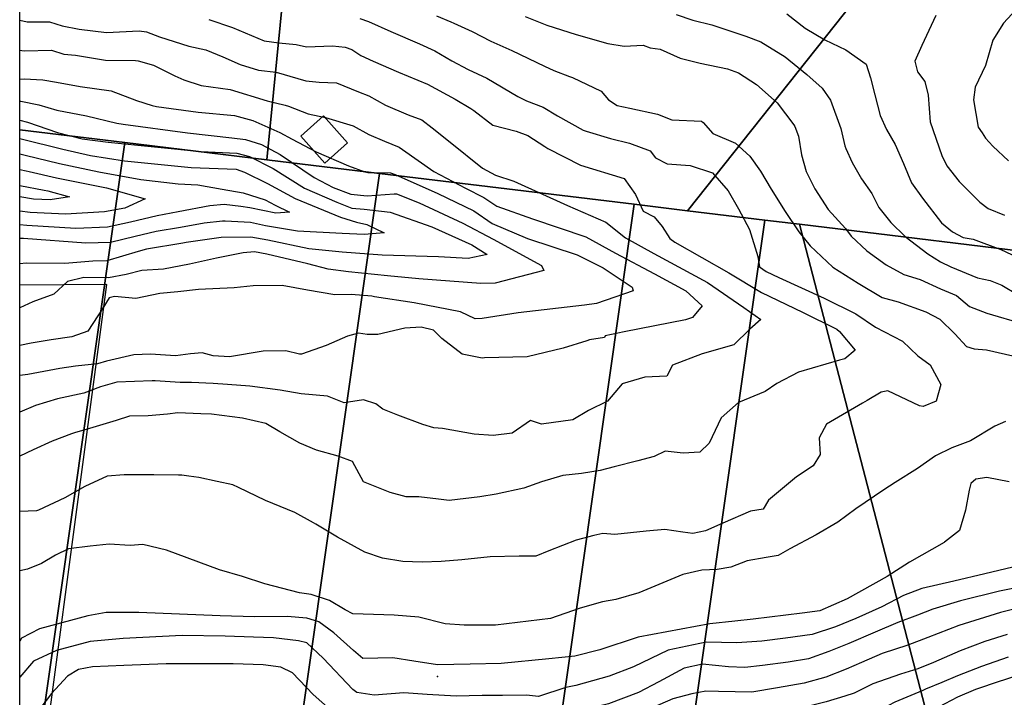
# Model space of a CAD drawing. Header units: inches. Extents: x 1364669 to 1365969, y 438680 to 440663.
# Tile 18 of 33: x 1364669 to 1364976, y 440007 to 440218. Entities that reach past the tile are written whole.
import ezdxf

# ---------------------------------------------------------------- set-up
doc = ezdxf.new("R2010")
doc.units = ezdxf.units.IN
doc.header["$MEASUREMENT"] = 0
for name, color, linetype, true_color in [('Building Footprints', 7, 'Continuous', 0xa71faf), ('Contour Lines 2 ft', 7, 'Continuous', 0x4b1f6a), ('Fences', 7, 'Continuous', 0xa71faf), ('Municipalities and Townships', 7, 'Continuous', 0x9f1ff5), ('Parcel Attributes', 7, 'Continuous', 0xf61fde), ('Parcel Line', 7, 'Continuous', 0xf61fde)]:
    doc.layers.add(name, color=color, linetype=linetype, true_color=true_color)

msp = doc.modelspace()

# ---------------------------------------------------------------- linework, layer by layer
at = {"layer": 'Building Footprints'}
msp.add_lwpolyline([(1364771.5, 440179.97), (1364764.38, 440173.66), (1364756.88, 440182.03), (1364764, 440188.38)], close=True, dxfattribs=at)
at = {"layer": 'Contour Lines 2 ft'}
for points, elevation in [([(1364982.46, 440224.33), (1364976.03, 440217.34), (1364972.75, 440212.05), (1364970.42, 440204.07), (1364967.23, 440197.36), (1364966.72, 440193.36), (1364968.17, 440184.84), (1364969.38, 440183.12), (1364970.4, 440181.43), (1364972.67, 440179), (1364977.63, 440174.43)], 806), ([(1364775.33, 440218.74), (1364777.97, 440217.83), (1364784.99, 440214.75), (1364793.94, 440210.87), (1364798.72, 440208.69), (1364804.03, 440205.59), (1364809.1, 440202.85), (1364814.91, 440200.13), (1364824.58, 440194.41), (1364827.33, 440193.15), (1364832.46, 440191.12), (1364836.93, 440188.4), (1364844.99, 440183.95), (1364845.91, 440183.6), (1364853.48, 440181.36), (1364859.39, 440179.87), (1364865.84, 440177.46), (1364867.57, 440175.3), (1364871.14, 440173.46), (1364878.31, 440172.92), (1364885.27, 440170.62), (1364890.21, 440164.99), (1364893.44, 440159.42), (1364896.84, 440153.02), (1364899.43, 440144.52), (1364899.95, 440141.36), (1364902, 440139.89), (1364906.01, 440138.04), (1364920.08, 440131.6), (1364929.96, 440126.67), (1364936.11, 440122.48), (1364944.6, 440118.13), (1364949.33, 440113.54), (1364953.13, 440110.8), (1364956.54, 440104.65), (1364955.07, 440099.44), (1364950.96, 440097.8), (1364949.9, 440097.98), (1364939.97, 440102.68), (1364937.92, 440102.21), (1364933.55, 440099.69), (1364932.07, 440098.85), (1364920.82, 440092.24), (1364918.6, 440088.01), (1364918.89, 440082.77), (1364916.71, 440079.32), (1364911.46, 440075.85), (1364902.79, 440068.62), (1364901.06, 440065.81), (1364897.12, 440065.18), (1364888.52, 440061.35), (1364883.08, 440059.03), (1364879.2, 440058.16), (1364876, 440058.59), (1364870.4, 440059.42), (1364864.62, 440058.9), (1364854.84, 440057.87), (1364851.07, 440058.19), (1364848.27, 440057.5), (1364842.74, 440056.14), (1364834.26, 440052.76), (1364830.19, 440051.09), (1364824.99, 440051.1), (1364815.91, 440050.88), (1364807.09, 440049.98), (1364800.68, 440049.47), (1364794.8, 440049.22), (1364788.69, 440049.48), (1364782.41, 440050.53), (1364776.88, 440052.4), (1364768.4, 440057.04), (1364761.61, 440061.08), (1364760.85, 440061.5), (1364755, 440064.7), (1364745.86, 440068.49), (1364737.44, 440072.53), (1364735.72, 440073.36), (1364730.86, 440074.42), (1364725.08, 440075.65), (1364722.01, 440076.06), (1364719.83, 440076.36), (1364718.78, 440076.41), (1364711.04, 440076.51), (1364701.8, 440076.5), (1364696.54, 440076.04), (1364689.55, 440072.8), (1364683.31, 440069.34), (1364675.07, 440065.45), (1364674.51, 440065.23), (1364669.24, 440065.03)], 794), ([(1364728.24, 440218.49), (1364735.62, 440216), (1364745.46, 440211.78), (1364750.09, 440211.18), (1364755.49, 440210.67), (1364758.65, 440209.89), (1364766.84, 440210.2), (1364770.73, 440209.85), (1364772.78, 440209.08), (1364775.6, 440207.21), (1364779.48, 440205.49), (1364787.39, 440202.09), (1364796.38, 440198.27), (1364805.06, 440193.66), (1364809.92, 440190.74), (1364810.88, 440190.04), (1364816.79, 440185.5), (1364824.04, 440183.6), (1364827.66, 440182.26), (1364833, 440178.85), (1364833.97, 440178.24), (1364844.17, 440173.03), (1364857.71, 440168.9), (1364861.26, 440163.89), (1364863.63, 440158.7), (1364867.09, 440156.9), (1364869.65, 440153.93), (1364871.97, 440150.18), (1364873.58, 440148.98), (1364890.36, 440139.47), (1364900.58, 440133.34), (1364913.35, 440127.16), (1364924.02, 440121.85), (1364924.86, 440121.16), (1364929.78, 440115.39), (1364926.58, 440112.68), (1364924.94, 440112.22), (1364912.15, 440108.51), (1364905.39, 440104.92), (1364901.75, 440102.43), (1364893.38, 440099.04), (1364887.95, 440094.21), (1364884.29, 440086.39), (1364881.37, 440083.57), (1364876.2, 440083.22), (1364870.52, 440083.82), (1364867.12, 440082.15), (1364861.97, 440080.87), (1364854.67, 440078.92), (1364850.22, 440077.77), (1364844.47, 440076.91), (1364838.67, 440076.21), (1364831.99, 440074.27), (1364826.48, 440072.28), (1364817.85, 440070.44), (1364812.7, 440069.56), (1364803.21, 440068.48), (1364799.82, 440068.85), (1364793.76, 440069.59), (1364789.76, 440069.57), (1364784.74, 440070.93), (1364776.47, 440074.32), (1364772.99, 440080.6), (1364768.58, 440082.24), (1364761.82, 440084.12), (1364756.61, 440086.34), (1364750.4, 440089.85), (1364746.04, 440092.46), (1364738.71, 440094.12), (1364729.05, 440095.34), (1364725.73, 440095.53), (1364718.53, 440095.79), (1364715.29, 440095.43), (1364709.26, 440094.92), (1364703.44, 440094.76), (1364699.37, 440093.37), (1364691.04, 440090.89), (1364686.35, 440089.55), (1364685.42, 440089.23), (1364679.38, 440087.02), (1364673.4, 440084.26), (1364669.24, 440082.27)], 792), ([(1364669.24, 440218.23), (1364671.56, 440217.71), (1364678.58, 440217.71), (1364682.52, 440216.48), (1364687.78, 440215.49), (1364696.36, 440214.41), (1364706.5, 440214.89), (1364708.79, 440214.58), (1364712.83, 440213.02), (1364721.94, 440210.15), (1364727.34, 440209.03), (1364732.61, 440206.85), (1364738.01, 440204.39), (1364743.76, 440202.69), (1364749.18, 440201.99), (1364756.02, 440200.1), (1364758.46, 440199.37), (1364762.63, 440198.97), (1364768.03, 440198.68), (1364774.94, 440195.93), (1364778.17, 440194.61), (1364783.33, 440191.73), (1364790.39, 440188.76), (1364794.61, 440187.17), (1364797.87, 440184.73), (1364803.47, 440180.17), (1364813.59, 440172.14), (1364817.67, 440169.91), (1364823.29, 440168.05), (1364840.05, 440160.47), (1364852.01, 440155.26), (1364858.14, 440150.4), (1364867.05, 440145.45), (1364883.75, 440136.41), (1364895.07, 440128.68), (1364900.33, 440124.87), (1364896.93, 440121.92), (1364891.92, 440117), (1364882.03, 440114.16), (1364872.85, 440110.64), (1364871.06, 440107.22), (1364864.24, 440106.95), (1364857.08, 440104.88), (1364852.6, 440099.43), (1364846.64, 440096.58), (1364841.78, 440093.64), (1364832.01, 440092.24), (1364828.51, 440093.44), (1364822.86, 440089.48), (1364816.87, 440088.7), (1364811.02, 440089.19), (1364801.08, 440090.93), (1364798.43, 440091.11), (1364794.96, 440092.18), (1364787.19, 440095.1), (1364782.53, 440096.93), (1364780.33, 440098.66), (1364776.5, 440099.85), (1364770.38, 440098.93), (1364765.23, 440101), (1364756.97, 440101.69), (1364750.51, 440102.85), (1364741.05, 440104.12), (1364734.06, 440104.69), (1364729.58, 440104.98), (1364722.78, 440105.24), (1364719.29, 440105.23), (1364711.45, 440105.81), (1364710.59, 440105.82), (1364699.54, 440105.36), (1364694.43, 440103.88), (1364689.21, 440101.92), (1364681.02, 440100.19), (1364674.16, 440098.09), (1364669.24, 440096)], 790), ([(1364799.19, 440219.65), (1364803.71, 440217.74), (1364804.6, 440217.35), (1364810.34, 440214.69), (1364816.19, 440211.7), (1364822.68, 440208.83), (1364832.91, 440203.91), (1364835.8, 440202.53), (1364840.65, 440200.74), (1364841.61, 440200.33), (1364850.56, 440196.16), (1364852.86, 440193.44), (1364855.53, 440191.69), (1364859.5, 440190.77), (1364868.19, 440188.93), (1364872.62, 440187.2), (1364881.89, 440186.73), (1364882.37, 440186.38), (1364885.42, 440182.87), (1364892.42, 440179.93), (1364896.91, 440175.82), (1364900.29, 440171.21), (1364903.56, 440165.55), (1364907.99, 440158.6), (1364912.19, 440152.24), (1364915.77, 440147.91), (1364922.8, 440141.28), (1364930.72, 440136.19), (1364938.18, 440131.72), (1364943.18, 440130.37), (1364951.87, 440127.31), (1364956.21, 440125.02), (1364960.89, 440120.39), (1364964.5, 440116.45), (1364966.95, 440115.81), (1364970.79, 440115.43), (1364982.56, 440112.74)], 796), ([(1364826.9, 440219.35), (1364833.63, 440216.65), (1364842.79, 440213.78), (1364852.64, 440210.95), (1364857.78, 440210.19), (1364863.63, 440210.51), (1364865.83, 440209.65), (1364868.95, 440209.25), (1364875.2, 440206.38), (1364881.47, 440204.89), (1364890, 440203.07), (1364893.38, 440201.84), (1364899, 440198.24), (1364905.46, 440192.45), (1364910.63, 440185.64), (1364911, 440185.09), (1364912.09, 440182.04), (1364913.09, 440176.25), (1364914.47, 440171.05), (1364917.17, 440165.61), (1364921.39, 440159.17), (1364926.76, 440153.3), (1364928.49, 440150.91), (1364933.4, 440146.29), (1364939.44, 440141.97), (1364944.92, 440138.95), (1364950.1, 440137.34), (1364956.43, 440134.47), (1364961.36, 440132.44), (1364965.48, 440129.01), (1364970.82, 440126.85), (1364982.17, 440123.6)], 798), ([(1364873.96, 440220.07), (1364879.15, 440218.21), (1364885.04, 440216.85), (1364895.73, 440213.3), (1364900.41, 440211.45), (1364907.98, 440206.87), (1364914.72, 440201.3), (1364919.45, 440197.04), (1364922.11, 440193.31), (1364925.36, 440184.48), (1364926.61, 440179.07), (1364926.84, 440178.21), (1364928.85, 440173.87), (1364931.74, 440168.73), (1364934.95, 440164.25), (1364937.21, 440159.8), (1364940.9, 440155.14), (1364945.42, 440150.76), (1364952.46, 440145.38), (1364956.38, 440142.86), (1364959.64, 440141.31), (1364967.95, 440137.86), (1364971.84, 440137.04), (1364975.56, 440135.57), (1364980.37, 440132.75)], 800), ([(1364908.49, 440220.18), (1364914.21, 440215.74), (1364920.28, 440212.09), (1364926.88, 440209.04), (1364933.17, 440204.56), (1364934.53, 440200.24), (1364935.92, 440194.94), (1364937.63, 440188.55), (1364939.52, 440184.12), (1364942.26, 440179.48), (1364944.9, 440173.55), (1364947.35, 440167.58), (1364950.79, 440162.7), (1364956.73, 440155.05), (1364960.13, 440152.25), (1364963.42, 440150.47), (1364966.57, 440149.94), (1364975.21, 440146.76), (1364982.06, 440143.47)], 802), ([(1364954.94, 440219.72), (1364950.54, 440210.4), (1364948.4, 440205.52), (1364949.18, 440202.14), (1364951.51, 440199.14), (1364952.54, 440194.82), (1364953.18, 440186.55), (1364956.8, 440176.1), (1364958.38, 440172.88), (1364962.18, 440167.96), (1364968.68, 440161.5), (1364971.25, 440159.53), (1364976.41, 440157.4)], 804), ([(1364669.24, 440208.88), (1364669.95, 440208.8), (1364670.7, 440208.74), (1364679.2, 440208.92), (1364682.99, 440207.66), (1364686.62, 440207.3), (1364695.97, 440205.82), (1364705.38, 440205.65), (1364706.15, 440205.59), (1364710.99, 440204.18), (1364717.64, 440200.91), (1364720.4, 440199.69), (1364725.83, 440197.9), (1364734.83, 440196.63), (1364746.42, 440193.14), (1364751.98, 440191.79), (1364753.06, 440191.46), (1364759.21, 440189.08), (1364764.65, 440187.93), (1364773.2, 440185.32), (1364778.17, 440182.59), (1364783.05, 440180.49), (1364787.57, 440178.63), (1364788.67, 440177.93), (1364798.35, 440171.1), (1364808.32, 440165.83), (1364813.95, 440163), (1364818.05, 440160.26), (1364829.16, 440156.26), (1364845.82, 440150.68), (1364855, 440145.57), (1364867.17, 440139.16), (1364876.99, 440133.88), (1364882.06, 440129.22), (1364879.06, 440125.5), (1364876.91, 440124.78), (1364857.72, 440121.09), (1364851.87, 440119.84), (1364851.58, 440119.27), (1364846.94, 440118.52), (1364846.09, 440118.27), (1364838.77, 440115.93), (1364827.5, 440113.26), (1364814.22, 440112.94), (1364813.5, 440112.89), (1364807.27, 440114.13), (1364800.92, 440119.01), (1364798.25, 440121.57), (1364794.48, 440122.47), (1364789.31, 440122.24), (1364780.98, 440120.24), (1364777.58, 440120.18), (1364774.85, 440120.61), (1364771.48, 440119.68), (1364764.79, 440116.84), (1364757.16, 440114.11), (1364756.51, 440114.09), (1364752.27, 440115.1), (1364745.15, 440114.99), (1364734.7, 440113.23), (1364729.57, 440113.63), (1364726.13, 440114.47), (1364722.51, 440114.21), (1364717.79, 440113.53), (1364710.05, 440114.08), (1364704.83, 440113.88), (1364696.28, 440111.95), (1364693.5, 440111.04), (1364686.69, 440110.31), (1364681.8, 440109.59), (1364671.78, 440107.78), (1364669.24, 440107.4)], 788), ([(1364669.24, 440199.82), (1364670.66, 440199.92), (1364676.42, 440199.67), (1364680.74, 440198.88), (1364688.07, 440197.58), (1364697.77, 440196.23), (1364705.68, 440193.23), (1364710.54, 440191.64), (1364711.93, 440191.35), (1364724.85, 440189.56), (1364736.2, 440188.5), (1364741.91, 440186.97), (1364750.34, 440183.19), (1364754.26, 440181.15), (1364761.73, 440177.16), (1364771.8, 440172.86), (1364776.92, 440170.98), (1364777.76, 440170.79), (1364784.9, 440170.62), (1364786.3, 440170.15), (1364799.68, 440164.24), (1364810.86, 440158.81), (1364816.58, 440154.84), (1364827.63, 440150.18), (1364843.11, 440145.06), (1364851.18, 440141.07), (1364860.29, 440134.98), (1364860.58, 440133.82), (1364849.11, 440129.94), (1364845.37, 440129.42), (1364824.69, 440126.99), (1364813.49, 440125.23), (1364811.24, 440125.12), (1364806.67, 440127.32), (1364792.3, 440130.13), (1364779.94, 440131.99), (1364779.09, 440132.15), (1364772.65, 440132.75), (1364767.56, 440132.63), (1364758.95, 440134.02), (1364751.14, 440135.53), (1364742.08, 440135.39), (1364736.13, 440134.75), (1364725.04, 440134.28), (1364718.53, 440133.53), (1364712.99, 440133.04), (1364705.49, 440131.43), (1364698.78, 440132.13), (1364697.12, 440131.71), (1364695.2, 440128.49), (1364690.5, 440121.25), (1364685.47, 440119.5), (1364679.07, 440118.54), (1364672.77, 440117.49), (1364669.24, 440116.85)], 786), ([(1364669.24, 440192.98), (1364669.56, 440192.99), (1364675.2, 440191.81), (1364680.85, 440190.22), (1364690.05, 440188.43), (1364699.53, 440186.15), (1364701.51, 440185.84), (1364721.56, 440183.13), (1364735.42, 440181.58), (1364739.71, 440181.09), (1364744.67, 440179.51), (1364750.45, 440176.39), (1364761.04, 440169.17), (1364766.97, 440166.05), (1364772.49, 440163.98), (1364777.61, 440163.46), (1364786.01, 440164.12), (1364786.75, 440164.07), (1364793.87, 440161.31), (1364807.46, 440154.99), (1364816.94, 440150.01), (1364832.02, 440141.71), (1364832.74, 440140.18), (1364817.51, 440136.22), (1364813.06, 440136.09), (1364793.73, 440137.6), (1364783.97, 440138.48), (1364771.74, 440139.82), (1364765.45, 440140.63), (1364759.12, 440142.25), (1364746.33, 440145.28), (1364742.45, 440146), (1364738.89, 440145.69), (1364730.59, 440144.08), (1364722.22, 440142.14), (1364714.1, 440140.64), (1364707.36, 440140.19), (1364702.43, 440138.99), (1364696.96, 440137.89), (1364689.27, 440137.97), (1364684.16, 440136.74), (1364679.84, 440132.77), (1364673.34, 440130.42), (1364669.24, 440128.56)], 784), ([(1364669.24, 440187.04), (1364671.64, 440186.4), (1364681.05, 440183.27), (1364688.7, 440181.21), (1364696.85, 440180.23), (1364725.77, 440177.35), (1364736.93, 440176.8), (1364740.92, 440175.72), (1364748.24, 440171.97), (1364758.07, 440165.91), (1364768.11, 440161.45), (1364772.87, 440159.65), (1364776.63, 440159.35), (1364784.78, 440158.38), (1364797.82, 440153.85), (1364810.24, 440148.18), (1364815.03, 440145.2), (1364809.06, 440143.96), (1364799.82, 440144.45), (1364782.32, 440144.96), (1364769.8, 440145.91), (1364759.42, 440146.9), (1364746.6, 440149.6), (1364741.35, 440150.57), (1364732.03, 440150.45), (1364721.15, 440148.9), (1364720.09, 440148.73), (1364708.76, 440146.89), (1364706.24, 440146.13), (1364696.44, 440143.22), (1364692.09, 440143.08), (1364683.29, 440142.41), (1364671.31, 440142.51), (1364669.24, 440142.31)], 782), ([(1364669.24, 440181.38), (1364669.66, 440181.28), (1364682.7, 440177.99), (1364691.34, 440176.1), (1364701.92, 440174.4), (1364722.7, 440172.34), (1364736.73, 440171.81), (1364739.36, 440170.86), (1364746.54, 440167.32), (1364755.11, 440162.64), (1364769.24, 440156.86), (1364774.24, 440155.24), (1364777.48, 440154.58), (1364782.95, 440151.96), (1364776.66, 440151.42), (1364769.85, 440151.74), (1364755.89, 440152.43), (1364745.92, 440154.16), (1364741.19, 440155.17), (1364733.35, 440155.61), (1364732.52, 440155.62), (1364726.81, 440154.95), (1364719.38, 440153.62), (1364711.77, 440152.31), (1364705.29, 440150.82), (1364697.59, 440148.87), (1364689.91, 440148.7), (1364670.45, 440150.13), (1364669.24, 440150.2)], 780), ([(1364669.24, 440176.53), (1364670.94, 440176.18), (1364681.69, 440173.56), (1364693.97, 440170.99), (1364706.99, 440168.57), (1364718.64, 440167.25), (1364724.81, 440166.9), (1364732.43, 440165.52), (1364738.9, 440164.4), (1364745.8, 440162.25), (1364748.95, 440160.61), (1364753.38, 440158.35), (1364749.16, 440158.03), (1364741.03, 440159.78), (1364738.22, 440160.16), (1364733.01, 440160.78), (1364728.58, 440160.37), (1364718.67, 440158.52), (1364712.12, 440157.27), (1364703.78, 440155.27), (1364696.62, 440153.68), (1364686.72, 440153.24), (1364671.49, 440154.22), (1364669.24, 440154.38)], 778), ([(1364669.24, 440171.67), (1364671.27, 440171.28), (1364672.21, 440171.08), (1364680.68, 440169.13), (1364696.29, 440165.94), (1364708.42, 440162.51), (1364702.03, 440159.67), (1364695.65, 440158.49), (1364683.52, 440157.77), (1364672.53, 440158.3), (1364669.24, 440158.67)], 776), ([(1364669.24, 440166.74), (1364676.91, 440165.25), (1364677.99, 440165.03), (1364684.77, 440163.14), (1364678.72, 440162.19), (1364673.57, 440162.39), (1364669.24, 440163.12)], 774), ([(1364976.62, 440093.13), (1364973.32, 440091.6), (1364965.8, 440087.11), (1364959.93, 440084.84), (1364954.8, 440082.4), (1364949.2, 440078.42), (1364942.28, 440074.09), (1364938.75, 440071.82), (1364930.01, 440065.9), (1364924.41, 440061.7), (1364917.58, 440057.81), (1364909.4, 440053.35), (1364905.74, 440051.28), (1364901.99, 440050.73), (1364896.11, 440049.65), (1364890.99, 440047.64), (1364886.77, 440046.97), (1364882.01, 440046.73), (1364876, 440045.41), (1364862.36, 440039.72), (1364855.16, 440037.56), (1364851.03, 440036.83), (1364844.05, 440034.85), (1364834.8, 440031.71), (1364817.61, 440029.54), (1364807.83, 440029.58), (1364801.97, 440030.03), (1364793.76, 440032.07), (1364786.01, 440032.66), (1364773.18, 440033.08), (1364770.77, 440034.34), (1364765.89, 440037.26), (1364760.14, 440039.14), (1364756.52, 440039.69), (1364745.69, 440042.45), (1364738.71, 440044.72), (1364731.56, 440046.86), (1364714.99, 440052.98), (1364707.67, 440054.71), (1364703.69, 440054.48), (1364697.18, 440054.89), (1364691.25, 440054.25), (1364684.42, 440053.43), (1364680.45, 440051.41), (1364676, 440048.77), (1364671.69, 440047.07), (1364669.24, 440046.51)], 796), ([(1364977.85, 440074.27), (1364970.87, 440075.6), (1364967.42, 440075.14), (1364965.85, 440073.76), (1364965.33, 440071.66), (1364964.2, 440065.48), (1364962.29, 440059.11), (1364957.63, 440055.43), (1364957.58, 440055.39), (1364946.76, 440049.2), (1364939.8, 440044.81), (1364927.27, 440037.8), (1364918.81, 440034.01), (1364913.29, 440033.29), (1364898.02, 440031.41), (1364892.22, 440030.8), (1364884.48, 440030.04), (1364862.11, 440025.86), (1364850.16, 440021.86), (1364842.35, 440019.87), (1364834.3, 440019.07), (1364819.36, 440017.68), (1364809.73, 440017.43), (1364799.5, 440017.25), (1364792.18, 440018.32), (1364785.59, 440019.42), (1364776.25, 440019.19), (1364773.38, 440021.69), (1364767.23, 440027.24), (1364762.5, 440030.58), (1364758.81, 440031.78), (1364752.63, 440032.32), (1364742.51, 440032.16), (1364731.81, 440032.47), (1364706.38, 440033.5), (1364696.25, 440033.51), (1364690.54, 440032.45), (1364675.4, 440028.4), (1364669.83, 440025.5), (1364669.24, 440024.56)], 798), ([(1364978.91, 440047.63), (1364970.26, 440045.61), (1364960.52, 440043.27), (1364950.55, 440041.01), (1364944.9, 440038.83), (1364938.08, 440035.3), (1364930, 440031.7), (1364923.67, 440029.02), (1364916.36, 440026.67), (1364908.02, 440025.52), (1364900.66, 440024.65), (1364892.87, 440024.03), (1364883.33, 440024.25), (1364871.47, 440021.8), (1364860.61, 440016.58), (1364853.06, 440013.72), (1364842.69, 440010.74), (1364839.58, 440010.1), (1364831, 440007.38), (1364827.34, 440007.73), (1364819.84, 440007.68), (1364813.43, 440007.69), (1364805.35, 440007.42), (1364796.34, 440007.92), (1364789.05, 440008.45), (1364779.77, 440007.73), (1364774.41, 440008.62), (1364773.15, 440009.57), (1364763.9, 440019.28), (1364758.77, 440024.13), (1364756.21, 440024.68), (1364748.35, 440025.63), (1364742.11, 440025.82), (1364733.31, 440026.17), (1364719.96, 440026.35), (1364701.48, 440025.43), (1364691.25, 440024.53), (1364680.71, 440021.71), (1364673.57, 440018.4), (1364669.24, 440013.41)], 800), ([(1364984.79, 440042.13), (1364974.75, 440040.18), (1364962.67, 440037.16), (1364954.03, 440034.56), (1364949.23, 440032.73), (1364943.11, 440030.37), (1364936.06, 440027.41), (1364927.82, 440023.87), (1364921.53, 440021.37), (1364915.24, 440019.04), (1364908.89, 440018.01), (1364900.92, 440017.01), (1364895.4, 440016.42), (1364890.28, 440016.62), (1364882.22, 440017.42), (1364876.49, 440016.17), (1364868.61, 440011.96), (1364862.23, 440008.54), (1364852.82, 440005.09), (1364847.25, 440003.69), (1364841.29, 440002.13), (1364840.34, 440001.9), (1364834.52, 440000.56), (1364832.17, 440000)], 802), ([(1364980.97, 440034.97), (1364975.1, 440033.49), (1364962.09, 440029.52), (1364952.46, 440025.72), (1364946.23, 440023.38), (1364938.26, 440020.73), (1364931.81, 440017.97), (1364926.94, 440015.88), (1364920.65, 440013.34), (1364913.86, 440011.45), (1364905.58, 440010.05), (1364897.54, 440008.67), (1364887.18, 440008.86), (1364883.24, 440009.01), (1364878.85, 440008.15), (1364872.96, 440006.57), (1364866.46, 440003.79), (1364858.8, 440000)], 804), ([(1364977.16, 440026.7), (1364970.25, 440024.54), (1364962.52, 440021.63), (1364954.19, 440017.9), (1364949.36, 440016), (1364943.97, 440014.32), (1364935.34, 440011.32), (1364929.45, 440008.36), (1364926.52, 440007.43), (1364920.74, 440005.73), (1364910.87, 440003.2), (1364909.98, 440003.01), (1364902.75, 440001.41), (1364894.66, 440000.04), (1364893.09, 440000)], 806), ([(1364977.49, 440019.6), (1364969.23, 440016.71), (1364961.67, 440013.74), (1364956.86, 440011.75), (1364951.77, 440009.6), (1364950.87, 440009.2), (1364942.11, 440005.55), (1364938.24, 440003.51), (1364929.38, 440000)], 808), ([(1364770.77, 440000), (1364768.88, 440000.78), (1364760.72, 440008), (1364754.27, 440014.74), (1364750.65, 440016.5), (1364745.21, 440017.27), (1364735.81, 440017.57), (1364714.95, 440017.52), (1364701.68, 440017.04), (1364691.96, 440016.6), (1364687.57, 440015.76), (1364684.12, 440013.73), (1364679.21, 440008.28), (1364672.81, 440000)], 802), ([(1364980.39, 440013.89), (1364976.04, 440012.43), (1364975, 440012.09), (1364967.34, 440009.56), (1364961.75, 440007.11), (1364955.8, 440004.03), (1364947.22, 440000)], 810)]:
    msp.add_lwpolyline(points, dxfattribs=dict(at, elevation=elevation))
at = {"layer": 'Fences'}
msp.add_lwpolyline([(1364669.24, 439932.3), (1364696.4, 440135.8), (1364669.24, 440135.63)], dxfattribs=at)
at = {"layer": 'Municipalities and Townships'}
msp.add_lwpolyline([(1365969.24, 438679.64), (1364669.24, 438679.64), (1364669.24, 440662.97), (1365969.24, 440662.97)], close=True, dxfattribs=at)
at = {"layer": 'Parcel Attributes'}
msp.add_point((1364799.51, 440013.62), dxfattribs=at)
at = {"layer": 'Parcel Line'}
for points in [[(1364776.48, 440478.79), (1364774.55, 440459.3), (1364763.82, 440351.19), (1364746.31, 440174.73), (1364702.03, 440180.1), (1364669.24, 440184.08), (1364669.24, 440491.73)], [(1364702.03, 440180.1), (1364669.24, 439950.09), (1364669.24, 440184.08)], [(1364746.31, 440174.73), (1364781.47, 440170.47), (1364732.06, 439823.87), (1364669.24, 439832.83), (1364669.24, 439950.09), (1364702.03, 440180.1)], [(1364860.9, 440160.83), (1364811.26, 439812.58), (1364732.06, 439823.87), (1364781.47, 440170.47)], [(1364912.39, 440154.59), (1364995.9, 439833.46), (1364918.48, 439813.33), (1364876.04, 439976.5), (1364901.61, 440155.9)], [(1364997.74, 440144.24), (1365073.33, 439853.6), (1364995.9, 439833.46), (1364912.39, 440154.59)]]:
    msp.add_lwpolyline(points, close=True, dxfattribs=at)
for points in [[(1365017.9, 440335.69), (1364877.53, 440158.82), (1364860.9, 440160.83), (1364781.47, 440170.47), (1364746.31, 440174.73), (1364763.82, 440351.19)], [(1365049.49, 440327.59), (1365081.77, 440134.05), (1364997.74, 440144.24), (1364912.39, 440154.59), (1364901.61, 440155.9), (1364877.53, 440158.82), (1365017.9, 440335.69)], [(1364811.26, 439812.58), (1364860.9, 440160.83), (1364877.53, 440158.82), (1364901.61, 440155.9), (1364876.04, 439976.5)]]:
    msp.add_lwpolyline(points, dxfattribs=at)

doc.saveas('drawing.dxf')
